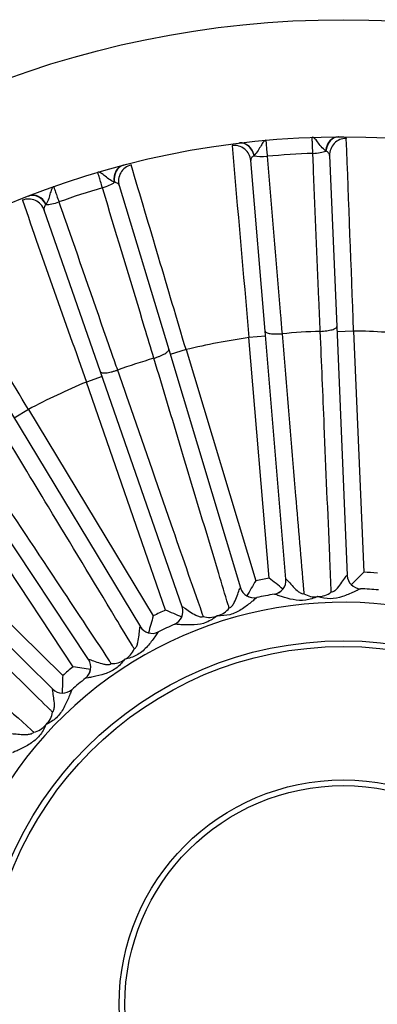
# Model space of a CAD drawing. Header units: millimetres. Extents: x 0 to 1782, y 0 to 1260.
# Tile 20 of 25: x 1145 to 1210, y 819 to 996. Entities that reach past the tile are written whole.
import ezdxf

# ---------------------------------------------------------------- set-up
doc = ezdxf.new("R2010")
doc.units = ezdxf.units.MM
doc.header["$LTSCALE"] = 6
doc.layers.add('CAP355B', color=7, linetype='Continuous')
doc.layers.add('Default', color=7, linetype='Continuous')

# ---------------------------------------------------------------- blocks, each defined once
blk = doc.blocks.new('SE2')
at = {"layer": 'CAP355B', "color": 7, "linetype": 'Continuous'}
for p, q in [((1202.59, 975.22), (1202.69, 975.22)), ((1184.71, 974.09), (1184.81, 974.1)), ((1200.34, 972.63), (1200.29, 972.67)), ((1189.38, 940.19), (1186.79, 970.94)), ((1187.42, 971.87), (1187.37, 971.82)), ((1201.02, 971.83), (1202.31, 941)), ((1163.73, 970.08), (1163.83, 970.1)), ((1162.19, 967.01), (1162.13, 967.04)), ((1163.05, 966.41), (1171.97, 936.87)), ((1146.69, 964.54), (1146.78, 964.57)), ((1159.64, 932.86), (1149.49, 962)), ((1149.86, 963.06), (1149.83, 963)), ((1202.31, 941), (1204.19, 896.15)), ((1189.45, 939.27), (1186.46, 939.02)), ((1190.1, 895.66), (1186.46, 939.02)), ((1193.13, 895.46), (1189.38, 940.19)), ((1192.43, 939.72), (1192.43, 939.72)), ((1199.34, 940.15), (1199.34, 940.15)), ((1205.35, 940.21), (1202.35, 940.08)), ((1205.35, 940.21), (1207.17, 896.74)), ((1169.3, 935.3), (1169.3, 935.3)), ((1171.97, 936.87), (1184.94, 893.89)), ((1175.1, 936.85), (1172.23, 935.99)), ((1175.1, 936.85), (1187.68, 895.2)), ((1159.94, 931.99), (1157.11, 931.01)), ((1174.4, 890.47), (1159.64, 932.86)), ((1162.72, 933.16), (1162.71, 933.16)), ((1171.42, 889.92), (1157.11, 931.01)), ((1143.6, 925.32), (1166.86, 886.92)), ((1146.64, 926.08), (1144.08, 924.53)), ((1146.64, 926.08), (1169.18, 888.86)), ((1157.5, 880.98), (1132.65, 918.37)), ((1154.74, 879.7), (1130.67, 915.94)), ((1119, 907.07), (1151.07, 875.66)), ((1121.76, 908.57), (1152.84, 878.13)), ((1193.13, 895.46), (1193.13, 895.46)), ((1204.19, 896.16), (1204.19, 896.15)), ((1184.94, 893.9), (1184.94, 893.89)), ((1174.4, 890.47), (1174.4, 890.48)), ((1166.85, 886.92), (1166.86, 886.92)), ((1157.5, 880.98), (1157.49, 880.99)), ((1151.07, 875.67), (1151.07, 875.66))]:
    blk.add_line(p, q, dxfattribs=at)
for radius in [177.5, 156.4, 65.55, 64.52, 40.48, 39.45]:
    blk.add_circle((1203.51, 818.82), radius, dxfattribs=at)
for centre, radius, start, end in [((-18025.01, 226.18), 19243.61, 2.126421, 2.229887), ((20344.99, 2639.98), 19233.89, 184.970087, 185.073605), ((1203.51, 818.82), 153.5, 92.0565, 95.1435), ((-17273.53, -4537.14), 19243.61, 16.526421, 16.629887), ((1203.51, 818.82), 153.5, 106.4565, 109.5435), ((19290.73, 7343.06), 19233.89, 199.370087, 199.473605), ((-15361.06, -8963.92), 19243.61, 30.926421, 31.029887), ((1203.51, 818.82), 121.4, 98.0702, 103.5298), ((1203.51, 818.82), 121.4, 91.9663, 95.2337), ((1203.51, 818.82), 121.4, 83.6702, 89.1298), ((1203.51, 818.82), 121.4, 106.3663, 109.6337), ((1203.51, 818.82), 121.4, 112.4702, 117.9298), ((1366.49, 736.58), 225.9, 134.8501, 135.6563), ((1203.51, 818.82), 78, 85.4937, 87.3063), ((1381.82, 779.7), 225.9, 149.2501, 150.0563), ((1203.51, 818.82), 78, 99.8937, 101.7063), ((1052.11, 716.8), 225.9, 51.5437, 52.3499), ((1190.64, 895.25), 2.5, 279.5556, 4.8), ((1206.69, 896.26), 2.5, 182.4, 267.6444), ((1187.33, 894.62), 2.5, 196.8, 282.0444), ((1203.51, 818.82), 75, 99.5551, 102.0449), ((1198.33, 895.99), 3.69, 237.9278, 278.1396), ((1198.97, 896.03), 3.69, 269.0604, 309.2722), ((1203.51, 818.82), 75, 85.1551, 87.6449), ((1203.51, 818.82), 72.5, 356.9573, 190.2427), ((1203.51, 818.82), 73.66, 93.5751, 93.6249), ((1203.51, 818.82), 78, 114.2937, 116.1063), ((1082.24, 682.36), 225.9, 65.9437, 66.7499), ((1172.04, 889.65), 2.5, 293.9556, 19.2), ((1179.92, 892.48), 3.69, 283.4591, 323.6734), ((1385.95, 825.27), 225.9, 163.6501, 164.4563), ((1203.51, 818.82), 75, 113.9551, 116.4449), ((1179.3, 892.28), 3.69, 252.3278, 292.5396), ((1203.51, 818.82), 73.66, 107.9751, 108.0249), ((1168.99, 888.21), 2.5, 211.2, 296.4444), ((1162.34, 884.3), 3.69, 297.8591, 338.0734), ((1155.41, 879.6), 2.5, 308.3556, 33.6), ((1161.79, 883.95), 3.69, 266.7278, 306.9396), ((1203.51, 818.82), 73.66, 122.3751, 122.4249), ((1203.51, 818.82), 78, 128.6937, 130.5063), ((1119.99, 656.49), 225.9, 80.3437, 81.1499), ((1378.61, 870.44), 225.9, 178.0501, 178.8563), ((1203.51, 818.82), 75, 128.3551, 130.8449), ((1152.82, 877.45), 2.5, 225.6, 310.8444), ((1147.35, 872), 3.69, 312.259, 352.4736), ((1146.91, 871.53), 3.69, 281.1278, 321.3396), ((1203.51, 818.82), 73.66, 136.7751, 136.8249)]:
    blk.add_arc(centre, radius, start, end, dxfattribs=at)
for centre, major_axis, ratio, start_param, end_param in [((1202.61, 972.22), (-0.02, 3), 0.782661, 0, 1.413873), ((1202.71, 972.22), (0, 3), 0.797776, 0.006744, 1.432841), ((1204.02, 971.96), (3, 0.13), 0.991756, 1.525931, 3.141593), ((1183.8, 970.69), (2.99, 0.25), 0.991756, 0, 1.615662), ((1185.07, 971.11), (-0.38, 2.98), 0.797776, 4.850344, 6.276442), ((1185.17, 971.12), (0.36, -2.98), 0.782661, 1.727719, 3.141593), ((1197.97, 973.05), (-3, -0.13), 0.274717, 1.569149, 2.471418), ((1189.67, 972.52), (-2.99, -0.25), 0.274717, 0.670174, 1.572443), ((1164.49, 967.18), (-0.76, 2.9), 0.782661, 0, 1.413873), ((1164.59, 967.2), (-0.75, 2.91), 0.797776, 0.006744, 1.432841), ((1165.92, 967.27), (2.87, 0.87), 0.991756, 1.525931, 3.141593), ((1159.79, 966.82), (-2.87, -0.87), 0.274717, 1.569149, 2.471418), ((1146.66, 961.02), (2.83, 0.99), 0.991756, 0, 1.615662), ((1147.78, 961.74), (-1.1, 2.79), 0.797776, 4.850344, 6.276442), ((1147.87, 961.78), (1.09, -2.8), 0.782661, 1.727719, 3.141593), ((1151.88, 964.25), (-2.83, -0.99), 0.274717, 0.670174, 1.572443), ((1190.64, 895.25), (-0.41, 2.47), 0.999887, 3.141593, 4.63264), ((1206.69, 896.26), (-0.1, -2.5), 0.999887, 4.792138, 6.283185), ((1187.33, 894.62), (0.52, -2.44), 0.999887, 4.792138, 6.283185), ((1172.04, 889.65), (-1.02, 2.28), 0.999887, 3.141593, 4.63264), ((1168.99, 888.21), (1.11, -2.24), 0.999887, 4.792138, 6.283185), ((1155.42, 879.6), (-1.55, 1.96), 0.999887, 3.141593, 4.63264), ((1152.82, 877.45), (1.64, -1.89), 0.999887, 4.792138, 6.283185)]:
    blk.add_ellipse(centre, major_axis=major_axis, ratio=ratio, start_param=start_param, end_param=end_param, dxfattribs=at)
for points, knots in [([(1189.51, 974.6), (1189.37, 974.58), (1189.23, 974.49), (1188.94, 974.16), (1188.8, 973.93), (1188.49, 973.37), (1188.31, 973.05), (1187.89, 972.42), (1187.65, 972.11), (1187.42, 971.87)], [0, 0, 0, 0, 0.25, 0.25, 0.5, 0.5, 0.75, 0.75, 1, 1, 1, 1]), ([(1189.51, 974.6), (1189.51, 974.6), (1189.52, 974.58), (1189.52, 974.51), (1189.53, 974.46), (1189.54, 974.32), (1189.54, 974.23), (1189.56, 974.04), (1189.57, 973.92), (1189.6, 973.53), (1189.62, 973.22), (1189.68, 972.51), (1189.71, 972.12), (1189.75, 971.7)], [0, 0, 0, 0, 0.125, 0.125, 0.25, 0.25, 0.375, 0.375, 0.5, 0.5, 0.75, 0.75, 1, 1, 1, 1]), ([(1200.29, 972.67), (1200.02, 972.89), (1199.75, 973.16), (1199.26, 973.74), (1199.04, 974.04), (1198.65, 974.55), (1198.48, 974.76), (1198.16, 975.05), (1198.01, 975.13), (1197.86, 975.12)], [0, 0, 0, 0, 0.25, 0.25, 0.5, 0.5, 0.75, 0.75, 1, 1, 1, 1]), ([(1198, 972.22), (1197.98, 972.64), (1197.96, 973.03), (1197.93, 973.74), (1197.91, 974.05), (1197.9, 974.44), (1197.89, 974.56), (1197.88, 974.76), (1197.88, 974.84), (1197.87, 974.98), (1197.87, 975.03), (1197.87, 975.1), (1197.86, 975.12), (1197.86, 975.12)], [0, 0, 0, 0, 0.25, 0.25, 0.5, 0.5, 0.625, 0.625, 0.75, 0.75, 0.875, 0.875, 1, 1, 1, 1]), ([(1202.69, 975.22), (1202.92, 975.22), (1203.11, 975.21), (1203.44, 975.19), (1203.58, 975.18), (1203.92, 975.1), (1204.03, 975.03), (1204.03, 974.93)], [0, 0, 0, 0, 0.25, 0.25, 0.5, 0.5, 1, 1, 1, 1]), ([(1201.02, 971.83), (1201.01, 972), (1200.96, 972.16), (1200.79, 972.36), (1200.72, 972.43), (1200.55, 972.54), (1200.46, 972.59), (1200.34, 972.63)], [0, 0, 0, 0, 0.5, 0.5, 0.75, 0.75, 1, 1, 1, 1]), ([(1187.37, 971.82), (1187.26, 971.76), (1187.17, 971.7), (1187.02, 971.56), (1186.95, 971.49), (1186.81, 971.27), (1186.78, 971.11), (1186.79, 970.94)], [0, 0, 0, 0, 0.25, 0.25, 0.5, 0.5, 1, 1, 1, 1]), ([(1189.75, 971.7), (1189.91, 969.79), (1190.07, 967.87), (1190.23, 965.95), (1190.87, 958.29), (1191.52, 950.62), (1192.16, 942.96), (1192.25, 941.88), (1192.34, 940.8), (1192.43, 939.72)], [0, 0, 0, 0, 0.179727, 0.179727, 0.179727, 0.898633, 0.898633, 0.898633, 1, 1, 1, 1]), ([(1199.34, 940.15), (1199.26, 942.07), (1199.18, 943.99), (1199.1, 945.91), (1198.78, 953.6), (1198.46, 961.29), (1198.13, 968.97), (1198.09, 970.05), (1198.04, 971.14), (1198, 972.22)], [0, 0, 0, 0, 0.179727, 0.179727, 0.179727, 0.898633, 0.898633, 0.898633, 1, 1, 1, 1]), ([(1162.13, 967.04), (1161.82, 967.18), (1161.48, 967.38), (1160.86, 967.81), (1160.58, 968.05), (1160.08, 968.45), (1159.86, 968.61), (1159.48, 968.81), (1159.31, 968.85), (1159.17, 968.81)], [0, 0, 0, 0, 0.25, 0.25, 0.5, 0.5, 0.75, 0.75, 1, 1, 1, 1]), ([(1160.02, 966.03), (1159.9, 966.43), (1159.79, 966.8), (1159.58, 967.49), (1159.49, 967.78), (1159.37, 968.16), (1159.34, 968.27), (1159.28, 968.46), (1159.25, 968.54), (1159.21, 968.67), (1159.2, 968.72), (1159.18, 968.79), (1159.17, 968.81), (1159.17, 968.81)], [0, 0, 0, 0, 0.25, 0.25, 0.5, 0.5, 0.625, 0.625, 0.75, 0.75, 0.875, 0.875, 1, 1, 1, 1]), ([(1151.22, 966.22), (1151.08, 966.17), (1150.96, 966.04), (1150.77, 965.66), (1150.69, 965.4), (1150.52, 964.78), (1150.43, 964.42), (1150.19, 963.71), (1150.03, 963.35), (1149.86, 963.06)], [0, 0, 0, 0, 0.25, 0.25, 0.5, 0.5, 0.75, 0.75, 1, 1, 1, 1]), ([(1151.22, 966.22), (1151.22, 966.22), (1151.22, 966.2), (1151.24, 966.14), (1151.26, 966.09), (1151.31, 965.96), (1151.33, 965.88), (1151.4, 965.69), (1151.44, 965.58), (1151.56, 965.21), (1151.66, 964.92), (1151.9, 964.24), (1152.02, 963.87), (1152.16, 963.48)], [0, 0, 0, 0, 0.125, 0.125, 0.25, 0.25, 0.375, 0.375, 0.5, 0.5, 0.75, 0.75, 1, 1, 1, 1]), ([(1169.3, 935.3), (1168.74, 937.14), (1168.19, 938.99), (1167.63, 940.83), (1165.41, 948.19), (1163.19, 955.55), (1160.96, 962.92), (1160.65, 963.96), (1160.34, 964.99), (1160.02, 966.03)], [0, 0, 0, 0, 0.179727, 0.179727, 0.179727, 0.898633, 0.898633, 0.898633, 1, 1, 1, 1]), ([(1163.05, 966.41), (1163, 966.57), (1162.91, 966.71), (1162.7, 966.86), (1162.61, 966.91), (1162.42, 966.97), (1162.31, 967), (1162.19, 967.01)], [0, 0, 0, 0, 0.5, 0.5, 0.75, 0.75, 1, 1, 1, 1]), ([(1149.83, 963), (1149.74, 962.91), (1149.66, 962.83), (1149.55, 962.66), (1149.51, 962.58), (1149.43, 962.33), (1149.43, 962.16), (1149.49, 962)], [0, 0, 0, 0, 0.25, 0.25, 0.5, 0.5, 1, 1, 1, 1]), ([(1152.16, 963.48), (1152.79, 961.66), (1153.42, 959.85), (1154.06, 958.03), (1156.59, 950.77), (1159.12, 943.5), (1161.65, 936.24), (1162, 935.21), (1162.36, 934.19), (1162.72, 933.16)], [0, 0, 0, 0, 0.179727, 0.179727, 0.179727, 0.898633, 0.898633, 0.898633, 1, 1, 1, 1]), ([(1199.34, 940.15), (1199.54, 940.16), (1199.74, 940.17), (1200.12, 940.21), (1200.31, 940.23), (1200.67, 940.28), (1200.84, 940.31), (1201.17, 940.38), (1201.32, 940.41), (1201.59, 940.49), (1201.72, 940.53), (1201.93, 940.62), (1202.02, 940.67), (1202.17, 940.76), (1202.23, 940.81), (1202.3, 940.91), (1202.32, 940.96), (1202.31, 941)], [0, 0, 0, 0, 0.125, 0.125, 0.25, 0.25, 0.375, 0.375, 0.5, 0.5, 0.625, 0.625, 0.75, 0.75, 0.875, 0.875, 1, 1, 1, 1]), ([(1189.38, 940.19), (1189.38, 940.14), (1189.4, 940.1), (1189.49, 940.01), (1189.55, 939.97), (1189.71, 939.89), (1189.8, 939.86), (1190.03, 939.8), (1190.16, 939.77), (1190.44, 939.73), (1190.59, 939.71), (1190.92, 939.69), (1191.1, 939.68), (1191.46, 939.67), (1191.65, 939.67), (1192.04, 939.69), (1192.23, 939.7), (1192.43, 939.72)], [0, 0, 0, 0, 0.125, 0.125, 0.25, 0.25, 0.375, 0.375, 0.5, 0.5, 0.625, 0.625, 0.75, 0.75, 0.875, 0.875, 1, 1, 1, 1]), ([(1192.43, 939.72), (1192.59, 937.77), (1192.76, 935.82), (1192.92, 933.87), (1193.58, 926.08), (1194.23, 918.29), (1194.89, 910.49), (1195.36, 904.82), (1195.84, 899.15), (1196.32, 893.48), (1196.33, 893.27), (1196.35, 893.07), (1196.37, 892.87)], [0, 0, 0, 0, 0.124752, 0.124752, 0.124752, 0.623761, 0.623761, 0.623761, 0.986945, 0.986945, 0.986945, 1, 1, 1, 1]), ([(1201.31, 893.18), (1201.3, 893.38), (1201.29, 893.58), (1201.28, 893.79), (1201.2, 895.74), (1201.12, 897.7), (1201.04, 899.65), (1200.71, 907.46), (1200.38, 915.28), (1200.06, 923.09), (1199.82, 928.78), (1199.58, 934.46), (1199.34, 940.15)], [0, 0, 0, 0, 0.013055, 0.013055, 0.013055, 0.137807, 0.137807, 0.137807, 0.636816, 0.636816, 0.636816, 1, 1, 1, 1]), ([(1169.3, 935.3), (1169.49, 935.36), (1169.68, 935.42), (1170.04, 935.55), (1170.22, 935.62), (1170.55, 935.76), (1170.71, 935.83), (1171.01, 935.97), (1171.15, 936.05), (1171.39, 936.19), (1171.5, 936.26), (1171.69, 936.4), (1171.77, 936.47), (1171.89, 936.6), (1171.93, 936.66), (1171.98, 936.77), (1171.98, 936.82), (1171.97, 936.87)], [0, 0, 0, 0, 0.125, 0.125, 0.25, 0.25, 0.375, 0.375, 0.5, 0.5, 0.625, 0.625, 0.75, 0.75, 0.875, 0.875, 1, 1, 1, 1]), ([(1182.89, 890.29), (1182.83, 890.49), (1182.77, 890.69), (1182.71, 890.88), (1182.14, 892.75), (1181.58, 894.62), (1181.01, 896.5), (1178.75, 903.98), (1176.49, 911.47), (1174.23, 918.96), (1172.59, 924.41), (1170.95, 929.85), (1169.3, 935.3)], [0, 0, 0, 0, 0.013055, 0.013055, 0.013055, 0.137807, 0.137807, 0.137807, 0.636816, 0.636816, 0.636816, 1, 1, 1, 1]), ([(1159.64, 932.86), (1159.65, 932.82), (1159.69, 932.78), (1159.79, 932.72), (1159.86, 932.69), (1160.03, 932.66), (1160.13, 932.65), (1160.37, 932.65), (1160.5, 932.65), (1160.78, 932.68), (1160.94, 932.7), (1161.26, 932.76), (1161.43, 932.79), (1161.79, 932.88), (1161.97, 932.93), (1162.34, 933.04), (1162.53, 933.1), (1162.71, 933.16)], [0, 0, 0, 0, 0.125, 0.125, 0.25, 0.25, 0.375, 0.375, 0.5, 0.5, 0.625, 0.625, 0.75, 0.75, 0.875, 0.875, 1, 1, 1, 1]), ([(1162.71, 933.16), (1163.36, 931.32), (1164, 929.47), (1164.64, 927.62), (1167.22, 920.24), (1169.79, 912.85), (1172.36, 905.47), (1174.23, 900.09), (1176.1, 894.72), (1177.98, 889.34), (1178.04, 889.15), (1178.11, 888.96), (1178.18, 888.76)], [0, 0, 0, 0, 0.124752, 0.124752, 0.124752, 0.623761, 0.623761, 0.623761, 0.986945, 0.986945, 0.986945, 1, 1, 1, 1]), ([(1165.76, 882.92), (1165.65, 883.09), (1165.55, 883.27), (1165.44, 883.44), (1164.43, 885.12), (1163.42, 886.79), (1162.4, 888.46), (1158.35, 895.15), (1154.3, 901.84), (1150.25, 908.53), (1147.3, 913.4), (1144.36, 918.27), (1141.41, 923.14)], [0, 0, 0, 0, 0.013055, 0.013055, 0.013055, 0.137807, 0.137807, 0.137807, 0.636816, 0.636816, 0.636816, 1, 1, 1, 1]), ([(1135.56, 919.43), (1136.64, 917.8), (1137.72, 916.17), (1138.81, 914.54), (1143.13, 908.03), (1147.46, 901.51), (1151.79, 895), (1154.94, 890.26), (1158.09, 885.52), (1161.24, 880.78), (1161.35, 880.61), (1161.47, 880.44), (1161.58, 880.27)], [0, 0, 0, 0, 0.124752, 0.124752, 0.124752, 0.623761, 0.623761, 0.623761, 0.986945, 0.986945, 0.986945, 1, 1, 1, 1]), ([(1151.01, 871.52), (1150.86, 871.66), (1150.71, 871.81), (1150.57, 871.95), (1149.17, 873.32), (1147.77, 874.68), (1146.38, 876.05), (1140.79, 881.52), (1135.2, 887), (1129.62, 892.47), (1125.55, 896.45), (1121.48, 900.43), (1117.42, 904.42)], [0, 0, 0, 0, 0.013055, 0.013055, 0.013055, 0.137807, 0.137807, 0.137807, 0.636816, 0.636816, 0.636816, 1, 1, 1, 1]), ([(1112.68, 899.37), (1114.13, 898.06), (1115.58, 896.75), (1117.03, 895.44), (1122.85, 890.21), (1128.66, 884.98), (1134.47, 879.75), (1138.7, 875.94), (1142.93, 872.13), (1147.16, 868.32), (1147.31, 868.18), (1147.47, 868.05), (1147.62, 867.91)], [0, 0, 0, 0, 0.124752, 0.124752, 0.124752, 0.623761, 0.623761, 0.623761, 0.986945, 0.986945, 0.986945, 1, 1, 1, 1]), ([(1201.31, 893.18), (1201.54, 893.18), (1201.75, 893.28), (1202.13, 893.55), (1202.28, 893.71), (1202.74, 894.21), (1203, 894.57), (1203.49, 895.26), (1203.71, 895.6), (1204.07, 896.11), (1204.18, 896.24), (1204.19, 896.16)], [0, 0, 0, 0, 0.125, 0.125, 0.25, 0.25, 0.5, 0.5, 0.75, 0.75, 1, 1, 1, 1]), ([(1193.13, 895.46), (1193.13, 895.54), (1193.26, 895.43), (1193.68, 894.97), (1193.95, 894.66), (1194.52, 894.04), (1194.82, 893.71), (1195.33, 893.27), (1195.51, 893.14), (1195.91, 892.92), (1196.14, 892.84), (1196.37, 892.87)], [0, 0, 0, 0, 0.25, 0.25, 0.5, 0.5, 0.75, 0.75, 0.875, 0.875, 1, 1, 1, 1]), ([(1182.89, 890.29), (1183.11, 890.36), (1183.29, 890.51), (1183.58, 890.86), (1183.7, 891.05), (1184.01, 891.65), (1184.18, 892.07), (1184.48, 892.86), (1184.61, 893.24), (1184.83, 893.82), (1184.91, 893.97), (1184.94, 893.9)], [0, 0, 0, 0, 0.125, 0.125, 0.25, 0.25, 0.5, 0.5, 0.75, 0.75, 1, 1, 1, 1]), ([(1198.85, 892.34), (1198.17, 892.04), (1197.45, 891.79), (1195.95, 891.59), (1195.18, 891.65), (1193.72, 891.93), (1193, 892.14), (1192.03, 892.44), (1191.72, 892.55), (1191.24, 892.72), (1191.07, 892.78), (1191.06, 892.78)], [0, 0, 0, 0, 0.25, 0.25, 0.5, 0.5, 0.75, 0.75, 0.875, 0.875, 1, 1, 1, 1]), ([(1206.59, 893.76), (1206.58, 893.76), (1206.42, 893.67), (1205.96, 893.44), (1205.67, 893.3), (1204.74, 892.88), (1204.06, 892.59), (1202.63, 892.12), (1201.88, 891.96), (1200.37, 891.97), (1199.63, 892.14), (1198.91, 892.34)], [0, 0, 0, 0, 0.125, 0.125, 0.25, 0.25, 0.5, 0.5, 0.75, 0.75, 1, 1, 1, 1]), ([(1187.86, 892.17), (1187.84, 892.17), (1187.71, 892.04), (1187.32, 891.71), (1187.08, 891.5), (1186.29, 890.86), (1185.69, 890.4), (1184.43, 889.6), (1183.75, 889.26), (1182.28, 888.9), (1181.52, 888.87), (1180.77, 888.89)], [0, 0, 0, 0, 0.125, 0.125, 0.25, 0.25, 0.5, 0.5, 0.75, 0.75, 1, 1, 1, 1]), ([(1174.4, 890.48), (1174.38, 890.55), (1174.53, 890.47), (1175.05, 890.14), (1175.38, 889.9), (1176.09, 889.44), (1176.47, 889.2), (1177.07, 888.9), (1177.28, 888.81), (1177.72, 888.7), (1177.96, 888.68), (1178.18, 888.76)], [0, 0, 0, 0, 0.25, 0.25, 0.5, 0.5, 0.75, 0.75, 0.875, 0.875, 1, 1, 1, 1]), ([(1180.71, 888.87), (1180.12, 888.42), (1179.49, 887.99), (1178.09, 887.42), (1177.33, 887.3), (1175.84, 887.2), (1175.1, 887.22), (1174.08, 887.28), (1173.76, 887.3), (1173.25, 887.35), (1173.07, 887.37), (1173.06, 887.36)], [0, 0, 0, 0, 0.25, 0.25, 0.5, 0.5, 0.75, 0.75, 0.875, 0.875, 1, 1, 1, 1]), ([(1170.11, 885.97), (1170.1, 885.97), (1170, 885.81), (1169.71, 885.39), (1169.52, 885.13), (1168.91, 884.31), (1168.45, 883.73), (1167.43, 882.64), (1166.85, 882.13), (1165.52, 881.42), (1164.79, 881.2), (1164.06, 881.04)], [0, 0, 0, 0, 0.125, 0.125, 0.25, 0.25, 0.5, 0.5, 0.75, 0.75, 1, 1, 1, 1]), ([(1165.76, 882.92), (1165.96, 883.04), (1166.1, 883.23), (1166.3, 883.64), (1166.36, 883.86), (1166.51, 884.51), (1166.57, 884.96), (1166.66, 885.8), (1166.7, 886.21), (1166.77, 886.82), (1166.81, 886.99), (1166.85, 886.92)], [0, 0, 0, 0, 0.125, 0.125, 0.25, 0.25, 0.5, 0.5, 0.75, 0.75, 1, 1, 1, 1]), ([(1164.01, 881), (1163.55, 880.41), (1163.04, 879.84), (1161.83, 878.95), (1161.13, 878.64), (1159.71, 878.18), (1158.98, 878.01), (1157.98, 877.81), (1157.66, 877.75), (1157.16, 877.67), (1156.98, 877.64), (1156.97, 877.64)], [0, 0, 0, 0, 0.25, 0.25, 0.5, 0.5, 0.75, 0.75, 0.875, 0.875, 1, 1, 1, 1]), ([(1157.49, 880.99), (1157.46, 881.05), (1157.62, 881.01), (1158.21, 880.82), (1158.59, 880.68), (1159.39, 880.4), (1159.82, 880.27), (1160.48, 880.13), (1160.7, 880.09), (1161.16, 880.09), (1161.39, 880.14), (1161.58, 880.27)], [0, 0, 0, 0, 0.25, 0.25, 0.5, 0.5, 0.75, 0.75, 0.875, 0.875, 1, 1, 1, 1]), ([(1154.46, 875.56), (1154.45, 875.55), (1154.39, 875.38), (1154.21, 874.9), (1154.1, 874.59), (1153.71, 873.65), (1153.41, 872.97), (1152.69, 871.66), (1152.26, 871.03), (1151.15, 870), (1150.49, 869.61), (1149.83, 869.27)], [0, 0, 0, 0, 0.125, 0.125, 0.25, 0.25, 0.5, 0.5, 0.75, 0.75, 1, 1, 1, 1]), ([(1151.01, 871.52), (1151.17, 871.68), (1151.26, 871.9), (1151.34, 872.35), (1151.35, 872.58), (1151.34, 873.25), (1151.28, 873.69), (1151.17, 874.53), (1151.1, 874.94), (1151.01, 875.55), (1151.01, 875.72), (1151.07, 875.67)], [0, 0, 0, 0, 0.125, 0.125, 0.25, 0.25, 0.5, 0.5, 0.75, 0.75, 1, 1, 1, 1]), ([(1143.48, 867.59), (1143.43, 867.65), (1143.6, 867.65), (1144.21, 867.6), (1144.62, 867.56), (1145.46, 867.5), (1145.91, 867.47), (1146.58, 867.5), (1146.81, 867.52), (1147.25, 867.64), (1147.47, 867.74), (1147.62, 867.91)], [0, 0, 0, 0, 0.25, 0.25, 0.5, 0.5, 0.75, 0.75, 0.875, 0.875, 1, 1, 1, 1]), ([(1149.79, 869.23), (1149.49, 868.54), (1149.14, 867.86), (1148.19, 866.69), (1147.58, 866.22), (1146.32, 865.42), (1145.66, 865.08), (1144.74, 864.63), (1144.45, 864.5), (1143.98, 864.29), (1143.81, 864.22), (1143.8, 864.21)], [0, 0, 0, 0, 0.25, 0.25, 0.5, 0.5, 0.75, 0.75, 0.875, 0.875, 1, 1, 1, 1])]:
    blk.add_open_spline(points, degree=3, knots=knots, dxfattribs=at)

msp = doc.modelspace()

# ---------------------------------------------------------------- block references
at = {"layer": 'Default'}
msp.add_blockref('SE2', (0, 0), dxfattribs=at)

doc.saveas('drawing.dxf')
